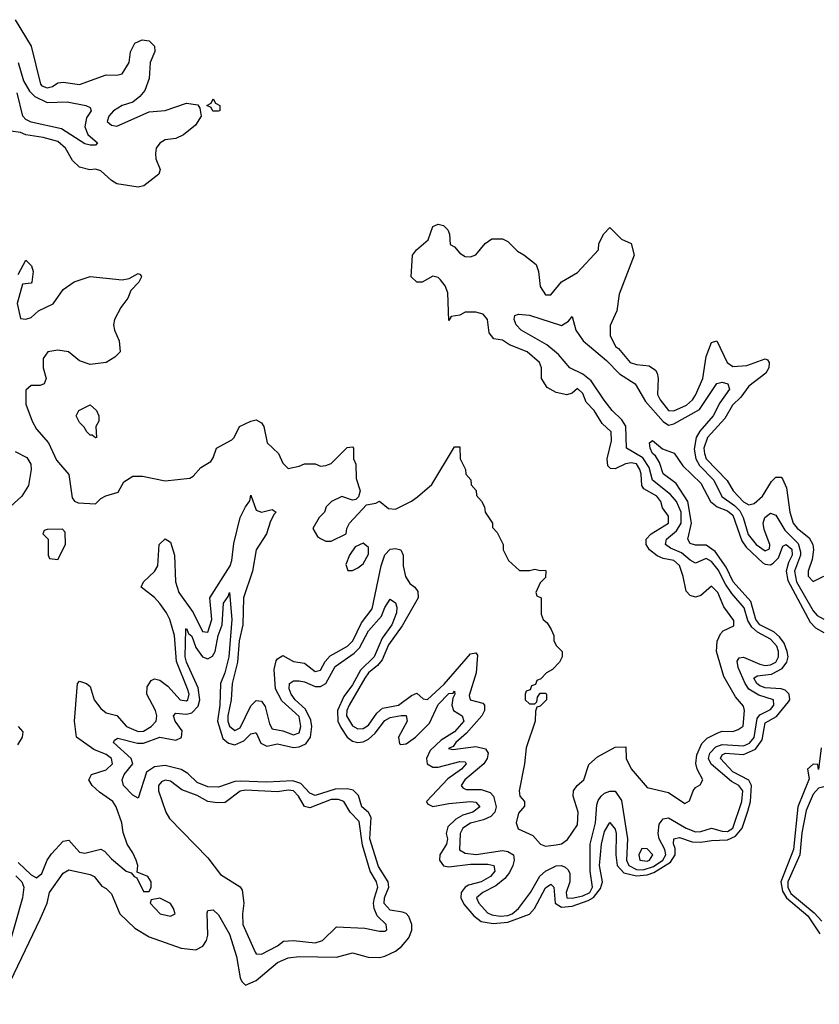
# Model space of a CAD drawing. Header units: inches. Extents: x 2710751 to 2829008, y 857003 to 965602.
# Tile 59 of 256: x 2746187 to 2749173, y 861672 to 865350. Entities that reach past the tile are written whole.
import ezdxf

# ---------------------------------------------------------------- set-up
doc = ezdxf.new("R2010")
doc.units = ezdxf.units.IN
doc.header["$MEASUREMENT"] = 0
doc.layers.add('C7846', color=7, linetype='Continuous')

msp = doc.modelspace()

# ---------------------------------------------------------------- linework, layer by layer
at = {"layer": 'C7846', "color": 2}
for points, elevation in [([(2746170.3, 865350.3), (2746230, 865251), (2746264.9, 865110), (2746270, 865103), (2746290, 865095.5), (2746310, 865100.5), (2746330, 865114), (2746350, 865116.3), (2746410, 865108), (2746510, 865143.7), (2746550, 865143), (2746570, 865147.7), (2746596, 865190), (2746601.2, 865230), (2746617.2, 865262.8), (2746644.7, 865275.3), (2746670, 865271.3), (2746690.9, 865250.9), (2746691.1, 865231.1), (2746674, 865190), (2746670.5, 865130), (2746653.8, 865086.2), (2746636.1, 865063.9), (2746610, 865042.7), (2746570, 865029.4), (2746537.3, 865010), (2746520.5, 864990), (2746514, 864970), (2746530, 864956.3), (2746550, 864953), (2746670, 865005.5), (2746730, 865010.8), (2746810, 865038.8), (2746852, 865032), (2746859.6, 865019.6), (2746864.7, 864990), (2746844, 864956), (2746799.3, 864920.7), (2746770, 864906.6), (2746730, 864900.9), (2746710, 864889), (2746697.3, 864870), (2746694, 864850), (2746696, 864830), (2746711, 864790), (2746706.4, 864773.6), (2746650.6, 864729.4), (2746630, 864725.2), (2746550, 864737.2), (2746530, 864749), (2746490, 864785.2), (2746470, 864792), (2746449.3, 864789.3), (2746410, 864799), (2746384.8, 864824.8), (2746358.4, 864870), (2746330, 864895.8), (2746275.3, 864910), (2746210, 864919.5), (2746190, 864929.2), (2746154, 864934)], 10), ([(2746182, 865190), (2746201.7, 865121.7), (2746223.2, 865083.2), (2746243.2, 865063.2), (2746290, 865040.9), (2746363.9, 865043.9), (2746434, 865030), (2746450, 865022), (2746454, 865010), (2746436.7, 864983.3), (2746430.4, 864950), (2746441.3, 864921.3), (2746478, 864890), (2746470, 864882), (2746450, 864881.2), (2746430, 864887), (2746342.9, 864942.9), (2746230, 864967.6), (2746210, 864977.4), (2746198.3, 864990), (2746177.1, 865077.1)], 6), ([(2746182, 864398), (2746210, 864452), (2746230.8, 864430.8), (2746238, 864410), (2746232, 864370), (2746230, 864366), (2746198, 864362), (2746178, 864290), (2746190, 864234), (2746210, 864232), (2746230, 864238), (2746257, 864263), (2746311.8, 864288.2), (2746350, 864342), (2746390, 864371.3), (2746450, 864391.3), (2746570, 864378), (2746596.4, 864383.6), (2746630, 864402), (2746638, 864398), (2746642, 864390), (2746632, 864370), (2746602, 864338), (2746591.3, 864310), (2746564.5, 864275.5), (2746541, 864230), (2746538, 864210), (2746541, 864190), (2746558, 864150), (2746562, 864110), (2746542, 864090), (2746510.6, 864069.4), (2746450, 864062), (2746410, 864075.3), (2746369.3, 864109.3), (2746330, 864116), (2746292, 864110), (2746275.3, 864084.7), (2746274.8, 864050), (2746286, 864010), (2746278, 863990), (2746263.1, 863983.1), (2746230, 863984), (2746210, 863966), (2746210, 863914), (2746234, 863850), (2746250, 863821), (2746294.8, 863770), (2746324.5, 863704.5), (2746370.6, 863650.6), (2746383.6, 863563.6), (2746391.6, 863551.6), (2746405.4, 863545.4), (2746470, 863542), (2746490, 863562), (2746508.7, 863571.3), (2746555.3, 863584.7), (2746576.4, 863623.6), (2746610, 863644.7), (2746645.4, 863645.4), (2746730, 863627.3), (2746822, 863638), (2746834.6, 863645.4), (2746863.1, 863676.9), (2746900.4, 863699.6), (2746910, 863714), (2746922, 863750), (2746979, 863781), (2746988, 863790), (2747008, 863830), (2747050, 863851), (2747070, 863856), (2747090, 863844.7), (2747098.8, 863830), (2747111.3, 863770), (2747154, 863730), (2747170, 863694), (2747190, 863674), (2747230, 863682), (2747250, 863691.3), (2747290, 863691.3), (2747310, 863682), (2747330, 863684.7), (2747350, 863692), (2747410, 863752), (2747430, 863754), (2747434, 863750), (2747434, 863710), (2747442, 863690), (2747443.6, 863636.4), (2747458, 863590), (2747452.7, 863567.3), (2747442, 863558), (2747430, 863555.3), (2747390, 863569), (2747351.3, 863550), (2747332, 863530), (2747324.7, 863510), (2747304.7, 863490), (2747282, 863450), (2747299.6, 863419.6), (2747310, 863412), (2747330, 863402), (2747350, 863402), (2747406, 863430), (2747408, 863450), (2747418, 863470), (2747482, 863538), (2747516.4, 863543.6), (2747530, 863552), (2747563.6, 863523.6), (2747590, 863522), (2747650, 863551.3), (2747672.5, 863567.5), (2747725.6, 863614.4), (2747810, 863754), (2747830, 863754), (2747832, 863710), (2747852, 863670), (2747852.7, 863652.7), (2747871.6, 863631.6), (2747872.7, 863612.7), (2747891.6, 863591.6), (2747892.7, 863572.7), (2747911.6, 863551.6), (2747922, 863530), (2747924.7, 863510), (2747952, 863470), (2747952.7, 863452.7), (2747970, 863434), (2747992, 863390), (2747992, 863370), (2748012, 863330), (2748052.7, 863292.7), (2748090, 863292), (2748110, 863298), (2748130, 863292), (2748150, 863294), (2748152, 863290), (2748150, 863266), (2748130, 863246), (2748114, 863210), (2748118, 863198), (2748134, 863190), (2748134, 863130), (2748142, 863110), (2748156.9, 863096.9), (2748171.6, 863071.6), (2748182, 863050), (2748182, 863030), (2748191.6, 863011.6), (2748212, 862990), (2748212, 862970), (2748202, 862950), (2748176.9, 862923.1), (2748154, 862910), (2748132.7, 862887.3), (2748118, 862882), (2748112.7, 862867.3), (2748098, 862862), (2748092.7, 862847.3), (2748078, 862842), (2748074, 862830), (2748074, 862810), (2748090, 862794), (2748110, 862794), (2748118, 862802), (2748120.4, 862819.6), (2748130, 862834), (2748150, 862834), (2748154, 862830), (2748154, 862810), (2748130, 862786), (2748118, 862782), (2748112.7, 862767.3), (2748111.3, 862730), (2748078, 862630), (2748071.3, 862570), (2748052, 862470), (2748054, 862450), (2748072, 862430), (2748071.6, 862411.6), (2748050, 862386), (2748041, 862350), (2748047.9, 862327.9), (2748102.8, 862302.8), (2748132, 862270), (2748150, 862262.8), (2748190, 862267.3), (2748210, 862271.3), (2748232.9, 862287.1), (2748270, 862342), (2748272, 862390), (2748254, 862450), (2748255.3, 862470), (2748268, 862490), (2748294, 862510), (2748312.5, 862567.5), (2748344.1, 862595.9), (2748410, 862632), (2748450, 862634), (2748451.3, 862590), (2748470, 862552), (2748530, 862482), (2748610, 862462.8), (2748670, 862422), (2748688.4, 862431.6), (2748702, 862470), (2748710, 862482), (2748728.4, 862491.6), (2748738, 862510), (2748716, 862550), (2748711.6, 862571.6), (2748715.6, 862604.4), (2748734, 862646), (2748754.1, 862665.8), (2748793.6, 862686.4), (2748810, 862692), (2748850, 862691.3), (2748870, 862698), (2748888.4, 862711.6), (2748892.7, 862770), (2748890, 862786), (2748860.1, 862820.1), (2748816.5, 862896.5), (2748789.3, 862990), (2748791.8, 863028.2), (2748803.7, 863056.3), (2748813.2, 863066.8), (2748854, 863086), (2748853.6, 863106.4), (2748816.5, 863156.5), (2748794, 863210), (2748770, 863234), (2748730, 863199), (2748710, 863193.2), (2748690, 863199), (2748675.5, 863215.5), (2748664.5, 863270), (2748650, 863311.6), (2748630, 863329.5), (2748590, 863337.4), (2748567, 863347), (2748538.4, 863370), (2748526.6, 863390), (2748526, 863410), (2748545.2, 863430), (2748609.2, 863470), (2748610, 863495.3), (2748586.6, 863526.6), (2748580.9, 863550), (2748566, 863570), (2748517.4, 863597.4), (2748509.6, 863609.6), (2748507.2, 863652.8), (2748503, 863670), (2748490, 863690.9), (2748470, 863695.1), (2748449.1, 863690.9), (2748410, 863672.3), (2748393.2, 863673.2), (2748383.2, 863683.2), (2748380.9, 863710), (2748397, 863777), (2748395.1, 863810), (2748362, 863842), (2748331.6, 863890), (2748302, 863922), (2748290, 863954), (2748270, 863972.3), (2748250, 863955.3), (2748230, 863949), (2748190, 863957.2), (2748156.5, 863976.5), (2748135.3, 864010), (2748135.3, 864050), (2748128, 864070), (2748082, 864110), (2748016.2, 864136.2), (2747990, 864152.7), (2747958, 864158), (2747940.4, 864180.4), (2747933.2, 864230), (2747918, 864250), (2747890, 864258), (2747850, 864258), (2747830, 864246), (2747798, 864242), (2747790, 864226), (2747785.6, 864330), (2747776, 864356), (2747758.9, 864378.9), (2747750, 864386.6), (2747730, 864392.7), (2747690, 864369.2), (2747670, 864369.2), (2747649.1, 864389.1), (2747653.2, 864470), (2747669, 864490), (2747712.5, 864527.5), (2747730, 864578), (2747750, 864586), (2747770, 864582), (2747785.4, 864565.4), (2747791.3, 864548.7), (2747794, 864510), (2747810, 864502), (2747830, 864478), (2747850, 864466), (2747870, 864464.7), (2747890, 864471.3), (2747925.6, 864514.4), (2747950, 864531.3), (2747990, 864532), (2748010, 864522), (2748045.4, 864485.4), (2748070, 864472), (2748115.3, 864435.3), (2748124.7, 864410), (2748130, 864354), (2748150, 864322), (2748170, 864322), (2748210, 864371.3), (2748270, 864406), (2748348, 864490), (2748350, 864514), (2748368, 864550), (2748390, 864574), (2748434, 864530), (2748470, 864514), (2748481, 864470), (2748425.4, 864325.4), (2748416.9, 864263.1), (2748391.6, 864208.4), (2748391.3, 864170), (2748411.3, 864130), (2748422.5, 864122.5), (2748466.8, 864070), (2748490, 864062), (2748537.1, 864057.1), (2748560.5, 864040.5), (2748567.3, 864030), (2748570.7, 864010), (2748568.5, 863950), (2748578, 863930), (2748610, 863890.7), (2748630, 863888.9), (2748677, 863910), (2748698.7, 863930), (2748710, 863947.7), (2748737.4, 864010), (2748750, 864092), (2748770, 864144.7), (2748790.5, 864150.5), (2748828.2, 864070), (2748850, 864054.9), (2748901.4, 864058.6), (2748970, 864082.8), (2748979.8, 864079.8), (2748986, 864070), (2748984, 864050), (2748973, 864030), (2748910, 863981.6), (2748879.7, 863940.3), (2748848.8, 863910), (2748819.3, 863860.7), (2748754.6, 863790), (2748742, 863750), (2748743.6, 863730), (2748750.4, 863710), (2748829.2, 863629.2), (2748850.6, 863590), (2748890, 863548.8), (2748910, 863538), (2748930, 863543), (2748960.9, 863570), (2748994.5, 863625.5), (2749010, 863641), (2749030, 863641), (2749035.2, 863635.2), (2749050, 863602), (2749063.1, 863510), (2749074.9, 863470), (2749090, 863450.6), (2749134.9, 863414.9), (2749148, 863390), (2749151.3, 863370), (2749146, 863334), (2749131.3, 863290), (2749131.6, 863271.6), (2749150, 863252), (2749190, 863272)], 10), ([(2746181.4, 862201.4), (2746230, 862155.5), (2746250, 862144.9), (2746270, 862161), (2746289.6, 862210.4), (2746305.6, 862234.4), (2746350, 862281), (2746370, 862284.7), (2746410, 862240.7), (2746430, 862236.3), (2746490, 862251), (2746504, 862244), (2746530, 862216), (2746584.7, 862170), (2746603.6, 862163.6), (2746614, 862150), (2746624.7, 862144.7), (2746650, 862094), (2746670, 862094), (2746678, 862110), (2746678, 862130), (2746666, 862150), (2746626, 862166), (2746628, 862190), (2746622, 862210), (2746610, 862238), (2746588.7, 862270), (2746574, 862314), (2746569, 862350), (2746547.3, 862410), (2746534.5, 862430), (2746484.6, 862464.6), (2746457.2, 862490), (2746445.2, 862510), (2746455.3, 862530), (2746510, 862548.4), (2746533.6, 862570), (2746529.4, 862590), (2746510, 862605.1), (2746464.2, 862624.2), (2746399.3, 862670), (2746391.6, 862730), (2746402.7, 862870), (2746410, 862878.8), (2746436, 862870), (2746450, 862858.8), (2746465.5, 862810), (2746490, 862777.3), (2746510, 862761), (2746550, 862750.7), (2746586.4, 862710), (2746630, 862691.7), (2746650, 862692), (2746678.4, 862710), (2746696.3, 862730), (2746699.7, 862750), (2746693.7, 862770), (2746661.3, 862830), (2746662.6, 862857.4), (2746678, 862882), (2746690, 862888), (2746710, 862882.4), (2746739.9, 862859.9), (2746786.4, 862810), (2746810, 862805.7), (2746815.1, 862810), (2746819.8, 862830), (2746814.2, 862850), (2746772.8, 862952.8), (2746765.1, 863050), (2746747.1, 863110), (2746735, 863135), (2746710, 863169.6), (2746690, 863191.8), (2746641.2, 863230), (2746649.3, 863250), (2746690.9, 863289.1), (2746703, 863310), (2746707.3, 863390), (2746730, 863411), (2746750, 863398.8), (2746764.9, 863350), (2746768.8, 863250), (2746781.1, 863210), (2746835.3, 863135.3), (2746870, 863064.9), (2746890, 863062), (2746904.4, 863110), (2746897.4, 863190), (2746973.3, 863310), (2746979.8, 863330), (2746986.6, 863393.4), (2747009.8, 863490.2), (2747030, 863531), (2747046.8, 863553.2), (2747050, 863574), (2747070, 863518), (2747090, 863510.8), (2747130, 863521), (2747144.7, 863510), (2747136.8, 863503.2), (2747123.4, 863476.6), (2747108.5, 863430), (2747070.2, 863370), (2747056.9, 863290), (2747022.2, 863190), (2747020.7, 863090), (2747006.7, 863030), (2747000.2, 862950), (2746980.2, 862870), (2746976.9, 862810), (2746964.5, 862750), (2746964.2, 862730), (2746970, 862710.7), (2746990, 862694.4), (2747010, 862704.9), (2747050, 862786.8), (2747070, 862807.3), (2747090, 862804), (2747104.2, 862784.2), (2747120.2, 862720.2), (2747130, 862701.6), (2747170, 862693.7), (2747210, 862678.7), (2747230, 862686.4), (2747236.4, 862710), (2747230, 862746.6), (2747165.7, 862805.7), (2747142.4, 862850), (2747137.7, 862922.3), (2747145.3, 862954.7), (2747150, 862962.8), (2747170, 862974.8), (2747210, 862953), (2747250, 862946.4), (2747290, 862914.9), (2747310, 862920.5), (2747327.7, 862952.3), (2747346.1, 862973.9), (2747411, 863010), (2747430.8, 863030), (2747463.1, 863096.9), (2747502.7, 863150), (2747536.4, 863310), (2747550, 863350.7), (2747570, 863372.2), (2747590, 863375.3), (2747610.8, 863370), (2747619.3, 863350), (2747618.9, 863310), (2747627.6, 863270), (2747644.2, 863244.2), (2747662.8, 863230), (2747674.2, 863214.2), (2747674.9, 863190), (2747614.6, 863085.4), (2747564.7, 863015.3), (2747540.6, 862959.4), (2747522.6, 862937.4), (2747489.6, 862910.4), (2747476.3, 862890), (2747417.8, 862790), (2747408.6, 862770), (2747406.8, 862750), (2747430, 862712), (2747450, 862701.1), (2747470, 862702.6), (2747490, 862715.3), (2747520.7, 862759.3), (2747541.7, 862778.3), (2747602, 862790), (2747650, 862826), (2747670, 862834), (2747693.7, 862813.7), (2747710, 862810.6), (2747772.2, 862867.8), (2747870, 862980.7), (2747890, 862984.7), (2747896.3, 862976.3), (2747891.6, 862910), (2747865.7, 862825.7), (2747869, 862809), (2747916.9, 862796.9), (2747923, 862790), (2747923.1, 862770), (2747912, 862750), (2747855.3, 862684.7), (2747815.5, 862650), (2747805.1, 862634.9), (2747788.2, 862628.2), (2747803.8, 862623.8), (2747890, 862635.6), (2747926.9, 862626.9), (2747936.4, 862610), (2747932, 862590), (2747919.5, 862570), (2747848.7, 862510), (2747835.5, 862490), (2747841.1, 862481.1), (2747854.4, 862474.4), (2747910, 862474.6), (2747943.8, 862463.8), (2747955.8, 862450), (2747966, 862410), (2747961.1, 862390), (2747946.4, 862373.6), (2747918.8, 862361.2), (2747870, 862348.4), (2747842, 862330), (2747831.8, 862310), (2747829, 862249), (2747850, 862237), (2747891.5, 862231.5), (2747990, 862246), (2748010, 862243.1), (2748030.4, 862230), (2748033.7, 862210), (2748028.9, 862190), (2748015.9, 862164.1), (2747998, 862142), (2747965, 862115), (2747916.3, 862090), (2747893, 862070), (2747901.3, 862050), (2747933.7, 862013.7), (2747950, 862006), (2747981.1, 862001.1), (2748010, 862003.7), (2748026.3, 862010), (2748049.7, 862030), (2748094.2, 862090), (2748129, 862151), (2748150, 862168.9), (2748190, 862188.8), (2748210, 862190.3), (2748224, 862184), (2748234.8, 862174.8), (2748241.1, 862161.1), (2748241.3, 862130), (2748227.1, 862090), (2748229.5, 862069.5), (2748250, 862067.9), (2748290, 862077.5), (2748315.7, 862090), (2748326.3, 862110), (2748316.8, 862170), (2748316.8, 862270), (2748337.2, 862350), (2748342.3, 862417.8), (2748346.4, 862433.6), (2748358.4, 862450), (2748370, 862460.4), (2748390, 862468.4), (2748410, 862468), (2748433.7, 862433.7), (2748456.2, 862290), (2748452.8, 862210), (2748461.2, 862190), (2748490, 862175.3), (2748514.4, 862174.4), (2748553.5, 862186.5), (2748589, 862210), (2748600.2, 862230), (2748596.2, 862250), (2748574.2, 862290), (2748571, 862310), (2748574.5, 862345.5), (2748590, 862365.5), (2748610, 862368.4), (2748674.9, 862330), (2748710, 862316.9), (2748730, 862317.3), (2748770, 862330.4), (2748810, 862318.3), (2748830, 862318), (2748849.6, 862330), (2748883.7, 862430), (2748886.6, 862470), (2748872.6, 862490), (2748844.5, 862504.5), (2748769.2, 862569.2), (2748759.4, 862590), (2748763.7, 862610), (2748786.6, 862633.4), (2748810, 862642.5), (2748890, 862638), (2748912.4, 862647.6), (2748930, 862668.9), (2748940.7, 862739.3), (2748950, 862753.6), (2748990, 862773.7), (2749003.1, 862790), (2749001.6, 862810), (2748947.2, 862827.2), (2748909.9, 862849.9), (2748896.2, 862870), (2748869.8, 862930), (2748865.9, 862954.1), (2748874, 862966), (2748890, 862968.5), (2748950, 862942.6), (2748970, 862937.8), (2748990, 862940.2), (2749009.8, 862950.2), (2749020.3, 862970), (2749020.3, 862990), (2749013.8, 863010), (2748990, 863035.9), (2748942.4, 863062.4), (2748920.7, 863080.7), (2748905.6, 863105.6), (2748892.5, 863152.5), (2748846.2, 863206.2), (2748822.1, 863242.1), (2748795.3, 863295.3), (2748770, 863326), (2748750, 863337.7), (2748710, 863320.5), (2748690, 863331.1), (2748658, 863358), (2748616.6, 863376.6), (2748598.7, 863390), (2748602.4, 863410), (2748639.7, 863440.3), (2748657.3, 863470), (2748656.8, 863510), (2748639.8, 863550), (2748616.8, 863576.8), (2748549.9, 863629.9), (2748537.7, 863677.7), (2748513.9, 863713.9), (2748453.3, 863750), (2748450, 863832), (2748435.3, 863855.3), (2748398.9, 863890), (2748368.9, 863928.9), (2748320.9, 864000.9), (2748290, 864026), (2748241.2, 864050), (2748199, 864099), (2748155.7, 864135.7), (2748059.3, 864190), (2748040.9, 864210), (2748033.2, 864230), (2748035.3, 864244.7), (2748049.3, 864250.7), (2748090, 864246), (2748210, 864207.7), (2748236.5, 864223.5), (2748250, 864242), (2748264, 864190), (2748290.4, 864150), (2748377.5, 864077.5), (2748427, 864027), (2748485.5, 863990), (2748523.5, 863923.5), (2748590, 863848.7), (2748610, 863835.6), (2748630, 863840.3), (2748725.4, 863894.6), (2748790, 863990.6), (2748810, 863996.4), (2748830.8, 863990), (2748837.1, 863970), (2748801.3, 863918.7), (2748776.1, 863870), (2748726.7, 863813.3), (2748713, 863790), (2748705.5, 863745.5), (2748711, 863710), (2748725.1, 863685.1), (2748778.2, 863630), (2748808.8, 863568.8), (2748855.7, 863535.7), (2748875.3, 863515.3), (2748887.9, 863490), (2748907.3, 863427.3), (2748936.5, 863390), (2748970, 863366.3), (2748987, 863373), (2748988, 863390), (2748966.2, 863446.2), (2748963.1, 863470), (2748968.9, 863491.1), (2748990, 863506.4), (2749010, 863499.1), (2749043.8, 863443.8), (2749093.9, 863393.9), (2749102.5, 863362.5), (2749101.9, 863350), (2749080.1, 863290), (2749088, 863250), (2749150, 863141.7), (2749164.2, 863124.2), (2749190, 863110.3)], 6), ([(2746110, 861672), (2746263.6, 861990), (2746289.6, 862050), (2746298, 862090), (2746350, 862162), (2746370, 862174.4), (2746450, 862157.3), (2746464.7, 862150), (2746493.7, 862113.7), (2746510, 862104.7), (2746530, 862084.7), (2746561, 862010), (2746616.9, 861956.9), (2746670, 861923.8), (2746790, 861882), (2746844.2, 861875.8), (2746871, 861889), (2746884.2, 861910), (2746889.6, 861930), (2746886.8, 862013.2), (2746890, 862022), (2746910, 862024.7), (2746930, 862006), (2746970, 861934), (2746996.5, 861850), (2747010.3, 861770.4), (2747016.7, 861756.7), (2747030, 861744), (2747070, 861760.9), (2747150, 861827.9), (2747190, 861845.2), (2747230, 861851.1), (2747370, 861848.1), (2747430, 861864.9), (2747488.2, 861848.2), (2747530, 861846.9), (2747550, 861851.4), (2747590, 861870.2), (2747612.3, 861887.7), (2747639.5, 861920.4), (2747650.7, 861949.3), (2747651.8, 861970), (2747640.5, 862000.5), (2747630, 862011.1), (2747616.2, 862016.2), (2747570, 862023.9), (2747548.4, 862048.4), (2747549.8, 862070), (2747564.8, 862110), (2747562.4, 862130), (2747526.6, 862186.6), (2747494.5, 862290), (2747499.1, 862370), (2747488.9, 862388.9), (2747464.7, 862410), (2747452.3, 862452.2), (2747432.1, 862472.1), (2747410, 862477.2), (2747364.5, 862475.5), (2747290, 862452.6), (2747270, 862460.5), (2747237.4, 862497.5), (2747207.2, 862507.2), (2747110, 862502.2), (2747010, 862506), (2746990, 862503.9), (2746930, 862483.1), (2746890, 862483.9), (2746850, 862500.4), (2746814.5, 862534.5), (2746790, 862549.7), (2746730, 862563.9), (2746690, 862559.1), (2746661.2, 862538.8), (2746630, 862442), (2746610, 862452.7), (2746574.5, 862490), (2746569.6, 862510), (2746577.6, 862530), (2746609.3, 862570), (2746603.7, 862590), (2746537.2, 862650), (2746541.5, 862658.5), (2746553.6, 862666.4), (2746627.3, 862647.3), (2746650, 862647.2), (2746710, 862670.3), (2746770, 862658.7), (2746791, 862669), (2746793.7, 862693.7), (2746767.3, 862730), (2746760.9, 862750), (2746770, 862759.1), (2746810, 862755.6), (2746830, 862761.1), (2746854.1, 862785.9), (2746860.3, 862810), (2746853.7, 862853.7), (2746810, 862949.6), (2746805, 862970), (2746808, 863072), (2746810, 863076), (2746816.8, 863056.8), (2746830, 863046.8), (2746844.9, 863005), (2746870, 862970.4), (2746890, 862962.4), (2746907.1, 862972.9), (2746916.9, 862990), (2746927.9, 863050), (2746943.1, 863090), (2746948.2, 863170), (2746965.1, 863194.9), (2746970, 863211), (2746979.5, 863110), (2746967.4, 862970), (2746953, 862910), (2746937.3, 862870), (2746935, 862790), (2746925.5, 862730), (2746945.2, 862665.2), (2746967.1, 862647.1), (2746990, 862641.5), (2747023.7, 862656.3), (2747050, 862683), (2747066, 862686), (2747070, 862686), (2747087.9, 862647.9), (2747110, 862636.5), (2747150, 862645.3), (2747210, 862631.3), (2747230, 862633.6), (2747255.2, 862644.8), (2747272.8, 862670), (2747277.3, 862710), (2747273.8, 862733.8), (2747254.5, 862774.5), (2747215.4, 862810), (2747200.4, 862830), (2747193.3, 862850), (2747195.1, 862870), (2747210, 862880.4), (2747230, 862880.3), (2747250, 862877), (2747290, 862859.6), (2747310, 862858.9), (2747329.8, 862870.2), (2747365.6, 862934.4), (2747436.2, 862983.8), (2747456.4, 863003.6), (2747490, 863067.7), (2747538.4, 863121.6), (2747550, 863154.8), (2747570, 863186), (2747590, 863171.3), (2747595.8, 863155.8), (2747594, 863134), (2747576.5, 863090), (2747540, 863040), (2747510.2, 862970), (2747459.6, 862920.4), (2747430, 862865.1), (2747397.7, 862822.3), (2747374, 862770), (2747375.2, 862730), (2747385.8, 862705.8), (2747410.2, 862670.2), (2747430, 862654.6), (2747450, 862650.2), (2747470, 862652.6), (2747490, 862662.6), (2747514.5, 862685.4), (2747550, 862731.7), (2747570, 862743.1), (2747611.5, 862751.5), (2747630, 862750.3), (2747633.7, 862730), (2747601.3, 862670), (2747605.1, 862645.1), (2747610, 862642), (2747630, 862644.9), (2747665.1, 862670), (2747717.8, 862722.2), (2747750, 862792.2), (2747790, 862833.7), (2747806, 862834), (2747810, 862842), (2747812, 862830), (2747803.8, 862816.2), (2747801.1, 862790), (2747806.4, 862770), (2747838.8, 862750), (2747844.9, 862730), (2747810.2, 862690), (2747761.2, 862658.8), (2747720, 862620), (2747706, 862590), (2747708.7, 862570), (2747730, 862557.4), (2747750, 862557.8), (2747830, 862579.5), (2747850, 862577.3), (2747854.4, 862570), (2747836.4, 862550), (2747786.1, 862513.9), (2747705.5, 862430), (2747710, 862421), (2747730, 862410.7), (2747790, 862422.3), (2747870.2, 862430.2), (2747890, 862427.7), (2747905.5, 862410), (2747878.8, 862390), (2747841.7, 862378.3), (2747816, 862364), (2747785.1, 862334.9), (2747779.5, 862310), (2747784.9, 862290), (2747781.1, 862270), (2747756.4, 862230), (2747754.4, 862210), (2747769, 862189), (2747790, 862185.3), (2747870, 862195.2), (2747935.2, 862195.2), (2747957.3, 862190), (2747961.3, 862170), (2747944.9, 862150), (2747910, 862129.8), (2747863.1, 862116.9), (2747850, 862109.6), (2747835.6, 862090), (2747834, 862070), (2747845.9, 862045.9), (2747883.1, 862003.1), (2747910, 861981.3), (2747954.4, 861974.4), (2748010, 861978.3), (2748090.7, 862009.3), (2748109.7, 862030), (2748150, 862107.7), (2748170, 862120.5), (2748182, 862110), (2748187, 862050), (2748210, 862034.4), (2748250, 862038.7), (2748310, 862059.2), (2748329.5, 862070.5), (2748355.4, 862104.6), (2748363.1, 862130), (2748351.5, 862190), (2748359.7, 862270), (2748370, 862317.3), (2748390, 862350.6), (2748410, 862326.8), (2748414.4, 862310), (2748412.6, 862230), (2748418.3, 862190), (2748443.4, 862163.4), (2748490, 862151.8), (2748530, 862155.1), (2748555.3, 862164.7), (2748616.5, 862203.5), (2748634.5, 862230), (2748634.5, 862254.5), (2748628.3, 862271.7), (2748630, 862290.4), (2748650, 862294.6), (2748698.4, 862278.4), (2748730, 862277.2), (2748770, 862284.2), (2748830, 862286.8), (2748859.9, 862300.1), (2748884.2, 862330), (2748905.9, 862394.1), (2748915.5, 862430), (2748919.8, 862490), (2748909.8, 862509.8), (2748850, 862540.4), (2748803.5, 862590), (2748810, 862604), (2748822, 862610), (2748890, 862605), (2748934.5, 862625.5), (2748959.4, 862660.6), (2748970, 862723.8), (2749013, 862747), (2749058.2, 862801.8), (2749062.6, 862810), (2749060.5, 862830), (2749045.5, 862845.5), (2749030, 862851.1), (2748970, 862854.5), (2748950, 862862), (2748938.9, 862870), (2748928.6, 862890), (2748940.4, 862899.6), (2748994.2, 862905.8), (2749033.6, 862926.4), (2749051.1, 862950), (2749056.4, 862970), (2749053.1, 862990), (2749041.7, 863021.7), (2749024.6, 863044.6), (2749003.4, 863063.4), (2748950, 863089.8), (2748935.3, 863110), (2748917, 863177), (2748851.1, 863250), (2748825.2, 863305.2), (2748783.4, 863363.4), (2748750, 863387.1), (2748710, 863387.6), (2748690, 863394), (2748682, 863410), (2748695.4, 863470), (2748681.7, 863550), (2748637.7, 863617.7), (2748590, 863654), (2748575.6, 863695.6), (2748561.5, 863721.5), (2748549.6, 863730), (2748541.2, 863750), (2748538, 863770), (2748550, 863778), (2748587.1, 863747.1), (2748630.7, 863730.7), (2748663.1, 863683.1), (2748730, 863618.8), (2748766, 863550), (2748791, 863531), (2748830, 863515.5), (2748850, 863498.7), (2748883.2, 863403.2), (2748900.1, 863380.1), (2748961.5, 863321.5), (2748970, 863316), (2748990, 863314.3), (2749000.1, 863319.9), (2749020, 863340), (2749036.2, 863383.8), (2749048.7, 863390), (2749070, 863372), (2749071.8, 863350), (2749057.8, 863322.2), (2749048.9, 863290), (2749054.9, 863254.9), (2749139, 863099), (2749158.2, 863078.2), (2749190, 863061.1)], 2), ([(2746170, 863737), (2746214.4, 863714.4), (2746228.7, 863690), (2746230.3, 863670), (2746219.5, 863610), (2746194.6, 863570), (2746108, 863492)], 6), ([(2746182, 862710), (2746198.8, 862690), (2746196, 862670), (2746178.8, 862641.2)], 6), ([(2749179.8, 862630), (2749170, 862548.7), (2749167.3, 862567.3), (2749150, 862568.7), (2749128.4, 862550), (2749134.9, 862514.9), (2749092.8, 862410), (2749076.3, 862250), (2749028.6, 862130), (2749034.7, 862094.7), (2749050.2, 862070), (2749130, 862002), (2749174.8, 861934.8)], 2), ([(2749190, 862483.9), (2749170, 862479.7), (2749150, 862456.9), (2749123.6, 862396.4), (2749107.9, 862312.1), (2749099.8, 862230), (2749055.5, 862130), (2749054.6, 862110), (2749066.5, 862086.5), (2749153.9, 862013.9), (2749182, 861982)], 6), ([(2746172.4, 862152.4), (2746195.5, 862130), (2746203.2, 862110), (2746198, 862070), (2746105.3, 861750)], 2)]:
    msp.add_lwpolyline(points, dxfattribs=dict(at, elevation=elevation))
for points, elevation in [([(2746930, 865008), (2746908.4, 865008.4), (2746902, 865022), (2746886, 865030), (2746902, 865038), (2746910, 865054), (2746918, 865038), (2746934, 865030), (2746934, 865010)], 10), ([(2746470, 863788), (2746458, 863798), (2746450, 863798), (2746438, 863810), (2746428.4, 863828.4), (2746410, 863846), (2746398, 863870), (2746408, 863890), (2746450, 863912), (2746474, 863890), (2746482, 863870), (2746482, 863850), (2746472, 863830), (2746474, 863790)], 10), ([(2746347.3, 863447.3), (2746290, 863446), (2746278, 863442), (2746274, 863430), (2746294, 863410), (2746294, 863350), (2746298, 863338), (2746330, 863334), (2746358, 863390), (2746356.4, 863436.4)], 10), ([(2747470, 863395.3), (2747439.6, 863380.4), (2747418, 863350), (2747405.4, 863314.6), (2747412.7, 863292.7), (2747430, 863292), (2747450, 863302), (2747470, 863318), (2747490, 863354), (2747490, 863378)], 10), ([(2746730, 862509.2), (2746716.8, 862503.2), (2746705.5, 862490), (2746706, 862470), (2746733, 862390), (2746745.9, 862365.8), (2746890, 862219.1), (2746937.2, 862157.2), (2747010.5, 862110.5), (2747018, 862098), (2747023.8, 862050), (2747018.4, 862010), (2747020.4, 861970), (2747066.2, 861866.2), (2747070, 861861), (2747090, 861858.8), (2747149.5, 861890.5), (2747172.3, 861907.7), (2747210, 861910.8), (2747290, 861901.6), (2747318, 861910), (2747370, 861961), (2747476.3, 861956.3), (2747530, 861944.7), (2747550, 861944.7), (2747558, 861950), (2747555.3, 861970), (2747522.3, 862002.2), (2747510.9, 862030), (2747508.3, 862050), (2747511.7, 862070), (2747524.8, 862110), (2747519.8, 862130), (2747495.5, 862170), (2747466.9, 862266.9), (2747455.2, 862355.2), (2747421.1, 862390), (2747396.9, 862430), (2747377.5, 862437.5), (2747350, 862437.1), (2747270, 862405.4), (2747250, 862411.5), (2747228.2, 862450), (2747209.8, 862469.8), (2747190, 862472.4), (2747150, 862465.6), (2747030, 862471.5), (2747010, 862468.3), (2746954.7, 862425.3), (2746924.2, 862424.2), (2746890, 862429.6), (2746850, 862452.4), (2746793, 862473), (2746750, 862505.2)], 6), ([(2748510, 862254), (2748499.1, 862230), (2748502, 862210), (2748530, 862207.1), (2748538, 862210), (2748551.6, 862230), (2748530, 862252.7)], 10), ([(2746710, 862068), (2746678, 862062), (2746674, 862050), (2746712, 862010), (2746750, 862001), (2746768, 862010), (2746762, 862030), (2746750, 862048)], 6)]:
    msp.add_lwpolyline(points, close=True, dxfattribs=dict(at, elevation=elevation))

doc.saveas('drawing.dxf')
